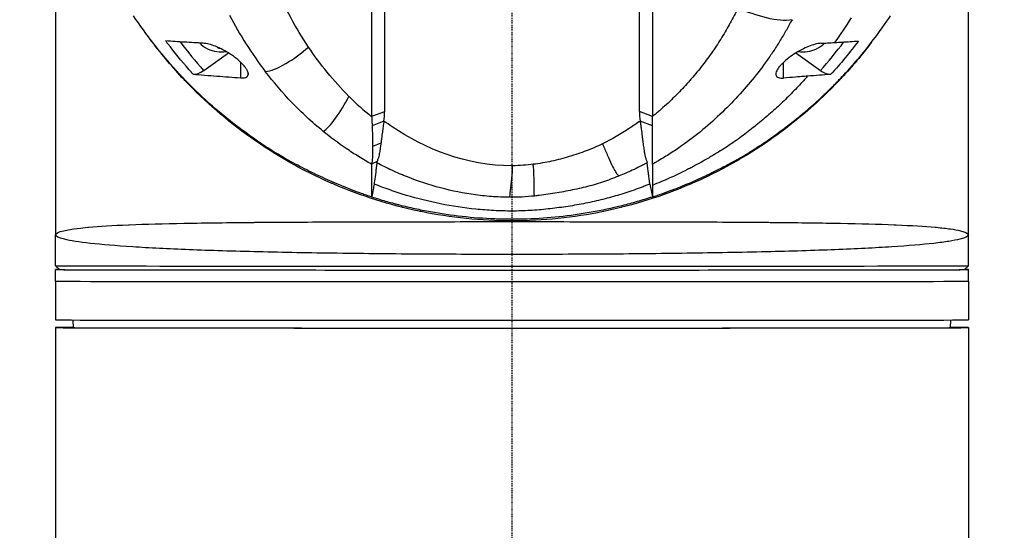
# Model space of a CAD drawing. Header units: millimetres. Extents: x 0 to 5219, y 0 to 2970.
# Tile 167 of 233: x 2729 to 2857, y 1449 to 1515. Entities that reach past the tile are written whole.
import ezdxf

# ---------------------------------------------------------------- set-up
doc = ezdxf.new("R2010")
doc.units = ezdxf.units.MM
doc.header["$LTSCALE"] = 0.2
doc.linetypes.add('CENTER2', pattern=[1.125, 0.75, -0.125, 0.125, -0.125])
doc.layers.add('02_Center Line', color=1, linetype='CENTER2')

# ---------------------------------------------------------------- blocks, each defined once
blk = doc.blocks.new('A$Ccbf1b767')
for p, q in [((-59, 809.74), (-59, 746.69)), ((59, 746.69), (59, 809.74)), ((16.47, 762.61), (16.47, 796.78)), ((-18.14, 796.13), (-18.14, 761.96)), ((18.15, 796.13), (18.14, 761.96)), ((-39.85, 767.94), (-36.66, 770.2)), ((36.67, 770.19), (39.87, 767.93)), ((-35.1, 769.01), (-35.1, 766.97)), ((35.1, 766.95), (35.1, 768.98)), ((-34.11, 767.56), (-34.11, 767.4)), ((-16.47, 762.59), (-18.14, 761.96)), ((18.14, 761.96), (16.47, 762.61)), ((38.35, 762.87), (38.35, 762.87)), ((-16.55, 761.38), (-18.08, 760.79)), ((18.14, 760.76), (16.55, 761.39)), ((18.14, 760.76), (18.14, 761.96)), ((18.14, 755.81), (18.14, 760.76)), ((-33, 758.71), (-33, 758.71)), ((-16.94, 758.55), (-18.01, 758.12)), ((-17.44, 756.15), (-18.15, 755.81)), ((-25.9, 754.55), (-25.9, 754.54)), ((-17.76, 753.71), (-17.76, 753.71)), ((13.79, 754.32), (13.79, 754.32)), ((18.15, 753.84), (18.15, 753.84)), ((-59, 742.69), (-59, 746.69)), ((59, 742.69), (59, 746.69)), ((-58.5, 742.19), (-59, 742.69)), ((-59, 740.69), (-59, 742.19)), ((58.5, 742.19), (59, 742.69)), ((59, 740.69), (59, 742.19)), ((-59, 740.69), (-59, 735.69)), ((59, 740.69), (59, 735.69)), ((-56.7, 734.68), (-56.71, 735.68)), ((56.7, 734.68), (56.71, 735.68)), ((-59, 734.69), (-59, 336.39)), ((59, 734.69), (59, 336.39))]:
    blk.add_line(p, q)
for centre, start, end in [((-37.5, 774.85), 245.87, 277.14), ((37.5, 774.85), 263.2033, 294.13)]:
    blk.add_arc(centre, 4.52, start, end)
for centre, major_axis, ratio, start_param, end_param in [((28.28, 805.02), (67.42, 23.89), 0.818457, 3.254535, 3.400394), ((-19.39, 789.13), (-24.69, 32.23), 0.721669, 1.56089, 1.678692), ((-37.5, 772.79), (3.45, 0), 0.706382, 3.706989, 4.14724), ((37.5, 772.79), (3.45, 0), 0.706382, 5.277538, 5.711798), ((27.81, 784.16), (19.48, 27.17), 0.585988, 4.526799, 4.670305), ((-37.86, 774.88), (-0.34, -4.49), 0.075034, 0.459498, 0.494437), ((-37.65, 773.83), (4.23, -0.64), 0.703843, 4.733429, 4.787458), ((-39.85, 770.07), (-1.8, -2.47), 0.495451, 0.29462, 0.97052), ((39.86, 770.06), (-1.8, 2.47), 0.495433, 2.171077, 2.848438), ((0, 809.74), (-59, 0), 0.998975, 2.371201, 2.371223), ((169.4, 1043.95), (184.44, 284.25), 0.329643, 3.072532, 3.10728), ((-28.13, 762.73), (11.64, -0.77), 0.81492, 6.222485, 6.350151), ((32.26, 762.51), (-15.78, 0), 0.7064, 6.274079, 6.383524), ((-30.48, 757.65), (2.1, 0), 0.001025, 2.026416, 2.026617), ((-7.5, 837.62), (-10.37, 81.83), 0.52704, 3.075543, 3.077339), ((0, 809.74), (-59, 0), 0.998975, 1.26456, 1.264563), ((0, 751.69), (42.95, 0), 0.001025, 4.254618, 4.255), ((0, 750.69), (-42.95, 0), 0.001025, 1.194876, 1.195261), ((0, 750.19), (44.25, 0), 0.001025, 1.897114, 1.89731), ((0, 750.19), (-41, 0), 0.001025, 5.065292, 5.065504), ((0, 750.19), (41, 0), 0.001025, 4.367604, 4.367773), ((0, 750.19), (-44.25, 0), 0.001025, 1.252613, 1.252766), ((0, 750.19), (-44.25, 0), 0.001025, 1.888793, 1.888996), ((0, 750.19), (41, 0), 0.001025, 5.056968, 5.057192), ((0, 750.19), (-41, 0), 0.001025, 4.359254, 4.359531), ((0, 750.19), (44.25, 0), 0.001025, 1.244264, 1.244521), ((0, 750.69), (-42.95, 0), 0.001025, 1.946256, 1.946739), ((0, 742.19), (-59, 0), 0.001025, 6.153929, 9.554034), ((0, 742.69), (59, 0), 0.001025, 3.141592, 6.283184), ((0, 742.19), (-58.5, 0), 0.001025, 0.001025, 3.140568), ((0, 740.69), (-59, 0), 0.001025, 6.283184, 9.424777), ((0, 740.69), (-59, 0), 0.001025, 6.283184, 9.424777), ((0, 735.69), (-59, 0), 0.001025, 6.283184, 9.424777), ((0, 734.69), (-59, 0), 0.001025, 6.002774, 9.705189), ((0, 734.69), (57.2, 0), 0.001025, 3.008667, 6.416111)]:
    blk.add_ellipse(centre, major_axis=major_axis, ratio=ratio, start_param=start_param, end_param=end_param)
for points, knots in [([(-16.47, 796.78), (-16.47, 791.08), (-16.47, 785.39), (-16.47, 773.99), (-16.47, 768.29), (-16.47, 762.59)], [0.000001, 0.000001, 0.000001, 0.000001, 2.419796, 2.419796, 4.839592, 4.839592, 4.839592, 4.839592]), ([(-26.3, 770.96), (-27.97, 773.45), (-29.34, 776.03), (-30.43, 778.68), (-31.53, 781.32), (-32.34, 784.02), (-32.9, 786.74)], [0, 0, 0, 0, 0.5000002, 0.5000002, 0.5000002, 0.9999945, 0.9999945, 0.9999945, 0.9999945]), ([(29.2, 775.97), (29.05, 775.66), (28.89, 775.34), (28.72, 775.02), (28.56, 774.71), (28.39, 774.39), (28.22, 774.08), (28.04, 773.77), (27.87, 773.46), (27.68, 773.15), (27.5, 772.84), (27.32, 772.53), (27.13, 772.22), (26.75, 771.6), (26.35, 770.99), (25.93, 770.39), (25.51, 769.78), (25.07, 769.19), (24.61, 768.6), (24.15, 768.01), (23.68, 767.42), (23.18, 766.85), (22.68, 766.28), (22.17, 765.71), (21.63, 765.16), (21.09, 764.6), (20.54, 764.05), (19.95, 763.52), (19.66, 763.26), (19.37, 762.99), (19.07, 762.73), (18.92, 762.6), (18.76, 762.47), (18.61, 762.34), (18.53, 762.28), (18.46, 762.22), (18.38, 762.15), (18.3, 762.09), (18.22, 762.03), (18.14, 761.96)], [0, 0, 0, 0, 0.0625, 0.0625, 0.0625, 0.125, 0.125, 0.125, 0.1875, 0.1875, 0.1875, 0.25, 0.25, 0.25, 0.375, 0.375, 0.375, 0.5, 0.5, 0.5, 0.625, 0.625, 0.625, 0.75, 0.75, 0.75, 0.875, 0.875, 0.875, 0.9375, 0.9375, 0.9375, 0.96875, 0.96875, 0.96875, 0.984375, 0.984375, 0.984375, 1, 1, 1, 1]), ([(-18.15, 751.58), (-18.37, 751.65), (-18.59, 751.72), (-18.81, 751.8), (-18.91, 751.84), (-19.02, 751.88), (-19.13, 751.91), (-19.24, 751.95), (-19.35, 751.99), (-19.45, 752.03), (-19.89, 752.18), (-20.31, 752.34), (-20.74, 752.5), (-21.58, 752.83), (-22.42, 753.17), (-23.24, 753.53), (-24.06, 753.89), (-24.86, 754.26), (-25.65, 754.64), (-26.45, 755.02), (-27.22, 755.41), (-27.98, 755.82), (-28.37, 756.02), (-28.74, 756.23), (-29.12, 756.44), (-29.3, 756.54), (-29.49, 756.65), (-29.67, 756.76), (-29.86, 756.87), (-30.04, 756.98), (-30.22, 757.09), (-30.95, 757.54), (-31.67, 757.99), (-32.37, 758.46), (-33.77, 759.39), (-35.11, 760.37), (-36.39, 761.38), (-38.95, 763.41), (-41.27, 765.58), (-43.35, 767.87), (-44.39, 769.01), (-45.38, 770.18), (-46.3, 771.37), (-47.23, 772.56), (-48.1, 773.77), (-48.92, 774.99)], [0, 0, 0, 0, 0.015625, 0.015625, 0.015625, 0.023438, 0.023438, 0.023438, 0.03125, 0.03125, 0.03125, 0.0625, 0.0625, 0.0625, 0.125, 0.125, 0.125, 0.1875, 0.1875, 0.1875, 0.25, 0.25, 0.25, 0.28125, 0.28125, 0.28125, 0.296875, 0.296875, 0.296875, 0.3125, 0.3125, 0.3125, 0.375, 0.375, 0.375, 0.5, 0.5, 0.5, 0.75, 0.75, 0.75, 0.875, 0.875, 0.875, 1, 1, 1, 1]), ([(36.2, 774.49), (35.96, 774.05), (35.72, 773.6), (35.47, 773.16), (35.21, 772.72), (34.95, 772.28), (34.68, 771.84), (34.42, 771.4), (34.14, 770.97), (33.85, 770.53), (33.57, 770.1), (33.28, 769.67), (32.97, 769.25), (32.37, 768.39), (31.73, 767.55), (31.06, 766.72), (30.38, 765.9), (29.67, 765.08), (28.93, 764.29), (28.18, 763.49), (27.4, 762.72), (26.58, 761.96), (25.76, 761.2), (24.91, 760.46), (24.01, 759.75), (23.12, 759.03), (22.18, 758.34), (21.2, 757.68), (20.71, 757.36), (20.21, 757.03), (19.7, 756.72), (19.45, 756.56), (19.19, 756.41), (18.93, 756.26), (18.8, 756.18), (18.67, 756.1), (18.54, 756.03), (18.41, 755.95), (18.28, 755.88), (18.14, 755.81)], [-1, -1, -1, -1, -0.9375, -0.9375, -0.9375, -0.875, -0.875, -0.875, -0.8125, -0.8125, -0.8125, -0.75, -0.75, -0.75, -0.625, -0.625, -0.625, -0.5, -0.5, -0.5, -0.375, -0.375, -0.375, -0.25, -0.25, -0.25, -0.125, -0.125, -0.125, -0.0625, -0.0625, -0.0625, -0.03125, -0.03125, -0.03125, -0.015625, -0.015625, -0.015625, 0, 0, 0, 0]), ([(18.15, 751.58), (18.92, 751.84), (19.78, 752.14), (20.73, 752.5), (20.83, 752.53), (20.9, 752.56), (20.98, 752.59), (21.67, 752.85), (22.42, 753.16), (23.23, 753.51), (23.27, 753.52), (23.35, 753.56), (23.4, 753.58), (23.65, 753.69), (23.8, 753.75), (23.84, 753.78), (23.85, 753.78), (23.92, 753.81), (23.96, 753.83), (24.18, 753.93), (24.35, 754), (24.45, 754.05), (24.54, 754.09), (24.68, 754.16), (24.84, 754.23), (24.9, 754.26), (24.98, 754.3), (25.05, 754.33), (25.32, 754.46), (25.52, 754.56), (25.65, 754.62), (25.67, 754.63), (25.73, 754.66), (25.77, 754.68), (26.16, 754.87), (26.51, 755.05), (26.82, 755.21), (26.95, 755.27), (27.14, 755.37), (27.4, 755.5), (27.41, 755.5), (27.41, 755.51), (27.41, 755.51), (27.59, 755.6), (27.77, 755.69), (27.98, 755.8), (27.98, 755.81), (27.99, 755.81), (27.99, 755.81), (28.11, 755.87), (28.3, 755.97), (28.55, 756.11), (28.8, 756.24), (28.98, 756.35), (29.11, 756.42), (29.12, 756.42), (29.12, 756.43), (29.13, 756.43), (29.31, 756.53), (29.49, 756.63), (29.67, 756.74), (29.85, 756.84), (30.04, 756.95), (30.22, 757.06), (30.23, 757.06), (30.23, 757.07), (30.24, 757.07), (30.47, 757.21), (30.65, 757.32), (30.76, 757.39), (30.97, 757.51), (31.15, 757.63), (31.3, 757.73), (31.31, 757.73), (31.32, 757.73), (31.32, 757.74), (31.41, 757.8), (31.58, 757.91), (31.84, 758.08), (32.07, 758.23), (32.24, 758.35), (32.37, 758.43), (33.12, 758.94), (33.8, 759.43), (34.42, 759.88), (34.42, 759.88), (34.42, 759.88), (34.43, 759.89), (35.11, 760.39), (35.76, 760.88), (36.39, 761.37), (36.39, 761.37), (36.39, 761.38), (36.39, 761.38), (36.53, 761.48), (36.69, 761.61), (36.87, 761.75), (37.03, 761.88), (37.18, 762.01), (37.34, 762.13), (37.47, 762.24), (37.62, 762.37), (37.76, 762.48), (37.94, 762.63), (38.11, 762.77), (38.27, 762.91), (38.53, 763.13), (38.83, 763.39), (39.17, 763.7), (39.17, 763.71), (39.17, 763.71), (39.17, 763.71), (39.24, 763.76), (39.39, 763.9), (39.62, 764.11), (39.8, 764.28), (39.94, 764.41), (40.05, 764.51), (40.16, 764.61), (40.3, 764.74), (40.45, 764.89), (40.46, 764.9), (40.47, 764.91), (40.48, 764.92), (40.52, 764.96), (40.6, 765.03), (40.7, 765.13), (40.77, 765.2), (40.84, 765.27), (40.91, 765.33), (40.98, 765.4), (41.05, 765.47), (41.12, 765.54), (41.17, 765.59), (41.24, 765.66), (41.33, 765.75), (41.47, 765.89), (41.61, 766.03), (41.75, 766.16), (41.79, 766.21), (41.81, 766.22), (41.84, 766.25), (42.2, 766.63), (42.72, 767.16), (43.35, 767.86), (43.38, 767.88), (43.38, 767.88), (43.39, 767.9), (44.05, 768.62), (45.06, 769.76), (46.31, 771.36), (47.51, 772.91), (48.35, 774.14), (48.92, 774.99)], [0, 0, 0, 0, 0.0623366, 0.0623366, 0.0623366, 0.069186, 0.069186, 0.069186, 0.1248987, 0.1248987, 0.1248987, 0.1276542, 0.1276542, 0.1276542, 0.1403453, 0.1403453, 0.1403453, 0.1427178, 0.1427178, 0.1427178, 0.1561864, 0.1561864, 0.1561864, 0.1672576, 0.1672576, 0.1672576, 0.171875, 0.171875, 0.171875, 0.1874825, 0.1874825, 0.1874825, 0.190473, 0.190473, 0.190473, 0.21875, 0.21875, 0.21875, 0.234375, 0.234375, 0.234375, 0.2346346, 0.2346346, 0.2346346, 0.25, 0.25, 0.25, 0.2505104, 0.2505104, 0.2505104, 0.265625, 0.265625, 0.265625, 0.28125, 0.28125, 0.28125, 0.2816748, 0.2816748, 0.2816748, 0.296875, 0.296875, 0.296875, 0.3125, 0.3125, 0.3125, 0.3129087, 0.3129087, 0.3129087, 0.328125, 0.328125, 0.328125, 0.34375, 0.34375, 0.34375, 0.3447035, 0.3447035, 0.3447035, 0.359375, 0.359375, 0.359375, 0.375, 0.375, 0.375, 0.4372165, 0.4372165, 0.4372165, 0.4375, 0.4375, 0.4375, 0.4997509, 0.4997509, 0.4997509, 0.5, 0.5, 0.5, 0.515625, 0.515625, 0.515625, 0.5311639, 0.5311639, 0.5311639, 0.5443126, 0.5443126, 0.5443126, 0.5625, 0.5625, 0.5625, 0.5937393, 0.5937393, 0.5937393, 0.5937885, 0.5937885, 0.5937885, 0.609375, 0.609375, 0.609375, 0.6248752, 0.6248752, 0.6248752, 0.6396815, 0.6396815, 0.6396815, 0.640625, 0.640625, 0.640625, 0.6484375, 0.6484375, 0.6484375, 0.6561389, 0.6561389, 0.6561389, 0.6640625, 0.6640625, 0.6640625, 0.671875, 0.671875, 0.671875, 0.6873906, 0.6873906, 0.6873906, 0.6922368, 0.6922368, 0.6922368, 0.7499231, 0.7499231, 0.7499231, 0.7521711, 0.7521711, 0.7521711, 0.875, 0.875, 0.875, 0.9999941, 0.9999941, 0.9999941, 0.9999941]), ([(46.44, 771.53), (45.23, 769.95), (43.96, 768.43), (42.6, 766.98), (42.51, 766.88), (42.42, 766.79), (42.33, 766.69), (39.71, 763.92), (36.77, 761.37), (33.65, 759.17), (33.55, 759.1), (33.46, 759.03), (33.36, 758.96), (30.2, 756.76), (26.85, 754.88), (23.31, 753.34), (23.23, 753.31), (23.16, 753.27), (23.08, 753.24), (19.49, 751.69), (15.7, 750.5), (11.89, 749.71), (11.85, 749.7), (11.82, 749.69), (11.79, 749.69), (7.94, 748.9), (4.03, 748.49), (0.05, 748.49), (0.02, 748.49), (0, 748.49), (-0.03, 748.49), (-3.98, 748.49), (-7.89, 748.89), (-11.75, 749.68), (-11.83, 749.7), (-11.91, 749.71), (-11.99, 749.73), (-15.79, 750.53), (-19.51, 751.71), (-23.04, 753.22), (-23.15, 753.27), (-23.27, 753.32), (-23.39, 753.38), (-27.01, 754.96), (-30.5, 756.93), (-33.76, 759.25), (-36.86, 761.45), (-39.7, 763.92), (-42.29, 766.65), (-42.41, 766.78), (-42.54, 766.91), (-42.66, 767.04), (-44.1, 768.59), (-45.47, 770.24), (-46.75, 771.95)], [0.2162841, 0.2162841, 0.2162841, 0.2162841, 0.2478794, 0.2478794, 0.2478794, 0.25, 0.25, 0.25, 0.3106171, 0.3106171, 0.3106171, 0.3125, 0.3125, 0.3125, 0.3737034, 0.3737034, 0.3737034, 0.375, 0.375, 0.375, 0.4369794, 0.4369794, 0.4369794, 0.4375, 0.4375, 0.4375, 0.5, 0.5, 0.5, 0.5003876, 0.5003876, 0.5003876, 0.5625, 0.5625, 0.5625, 0.5637682, 0.5637682, 0.5637682, 0.625, 0.625, 0.625, 0.6270506, 0.6270506, 0.6270506, 0.6901228, 0.6901228, 0.6901228, 0.75, 0.75, 0.75, 0.7528673, 0.7528673, 0.7528673, 0.7866045, 0.7866045, 0.7866045, 0.7866045]), ([(-41.21, 767.45), (-41.39, 767.64), (-41.56, 767.83), (-41.73, 768.03), (-42.71, 769.13), (-43.62, 770.25), (-44.49, 771.39), (-44.58, 771.51), (-44.67, 771.63), (-44.75, 771.74)], [0, 0, 0, 0, 0.000971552, 0.000971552, 0.000971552, 0.006478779, 0.006478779, 0.006478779, 0.007034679, 0.007034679, 0.007034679, 0.007034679]), ([(-39.9, 771.45), (-40.72, 771.5), (-41.51, 771.54), (-43.12, 771.64), (-43.95, 771.69), (-44.75, 771.74)], [0.000001, 0.000001, 0.000001, 0.000001, 0.4349359, 0.4349359, 0.8581097, 0.8581097, 0.8581097, 0.8581097]), ([(-36.41, 770.04), (-36.73, 770.25), (-37.05, 770.44), (-37.69, 770.78), (-38.01, 770.93), (-38.62, 771.17), (-38.9, 771.26), (-39.44, 771.4), (-39.68, 771.44), (-39.9, 771.45)], [-0.4713906, -0.4713906, -0.4713906, -0.4713906, -0.3552717, -0.3552717, -0.2348479, -0.2348479, -0.1171972, -0.1171972, 0, 0, 0, 0]), ([(39.9, 771.44), (39.68, 771.43), (39.44, 771.39), (38.91, 771.25), (38.63, 771.16), (38.04, 770.93), (37.74, 770.78), (37.09, 770.44), (36.75, 770.24), (36.41, 770.02)], [0.00011, 0.00011, 0.00011, 0.00011, 0.1180311, 0.1180311, 0.2332387, 0.2332387, 0.3490113, 0.3490113, 0.4724101, 0.4724101, 0.4724101, 0.4724101]), ([(39.9, 771.44), (40.28, 771.46), (40.48, 771.47), (41.1, 771.51), (41.39, 771.52), (41.69, 771.54)], [0.0000319, 0.0000319, 0.0000319, 0.0000319, 0.2008235, 0.2008235, 0.3913286, 0.3913286, 0.3913286, 0.3913286]), ([(41.69, 771.54), (42.36, 771.58), (43.03, 771.62), (44.05, 771.69), (44.41, 771.71), (44.77, 771.73)], [0, 0, 0, 0, 0.00356562, 0.00356562, 0.005486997, 0.005486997, 0.005486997, 0.005486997]), ([(-34.11, 767.4), (-34.09, 767.47), (-34.1, 767.55), (-34.14, 767.73), (-34.17, 767.81), (-34.26, 768.01), (-34.32, 768.11), (-34.48, 768.35), (-34.58, 768.48), (-34.88, 768.81), (-35.09, 769.01), (-35.49, 769.37), (-35.68, 769.52), (-36.05, 769.79), (-36.23, 769.92), (-36.41, 770.04)], [0.000001, 0.000001, 0.000001, 0.000001, 0.0601566, 0.0601566, 0.1139936, 0.1139936, 0.1696633, 0.1696633, 0.2316702, 0.2316702, 0.3255714, 0.3255714, 0.3976261, 0.3976261, 0.463731, 0.463731, 0.463731, 0.463731]), ([(-21.07, 764.58), (-22.07, 765.58), (-23.01, 766.62), (-23.88, 767.69), (-24.75, 768.75), (-25.55, 769.84), (-26.3, 770.96)], [0, 0, 0, 0, 0.5, 0.5, 0.5, 1, 1, 1, 1]), ([(36.41, 770.02), (36.13, 769.83), (35.84, 769.62), (35.32, 769.2), (35.09, 768.98), (34.78, 768.66), (34.68, 768.56), (34.54, 768.38), (34.48, 768.3), (34.38, 768.16), (34.33, 768.08), (34.23, 767.91), (34.19, 767.82), (34.09, 767.55), (34.09, 767.4), (34.18, 767.15), (34.29, 767.06), (34.61, 766.95), (34.83, 766.93), (35.1, 766.95)], [0.000001, 0.000001, 0.000001, 0.000001, 0.1035884, 0.1035884, 0.2035837, 0.2035837, 0.2520361, 0.2520361, 0.2880963, 0.2880963, 0.3254409, 0.3254409, 0.3800709, 0.3800709, 0.492551, 0.492551, 0.6188921, 0.6188921, 0.7607853, 0.7607853, 0.7607853, 0.7607853]), ([(-41.21, 767.45), (-40.36, 767.38), (-39.15, 767.28), (-37.09, 767.12), (-36.11, 767.05), (-35.1, 766.97)], [0.000001, 0.000001, 0.000001, 0.000001, 0.4628328, 0.4628328, 0.9589294, 0.9589294, 0.9589294, 0.9589294]), ([(-24.4, 760.06), (-25.86, 761.24), (-27.2, 762.49), (-28.45, 763.79), (-29.69, 765.09), (-30.84, 766.43), (-31.89, 767.81)], [-1, -1, -1, -1, -0.5, -0.5, -0.5, 0, 0, 0, 0]), ([(41.23, 767.44), (40.66, 767.39), (40.23, 767.35), (39.23, 767.27), (38.72, 767.23), (38.22, 767.19)], [0.000001, 0.000001, 0.000001, 0.000001, 0.3109651, 0.3109651, 0.616915, 0.616915, 0.616915, 0.616915]), ([(-35.1, 766.97), (-34.82, 766.95), (-34.59, 766.97), (-34.23, 767.11), (-34.13, 767.24), (-34.11, 767.4)], [-0.2620253, -0.2620253, -0.2620253, -0.2620253, -0.1363366, -0.1363366, 0, 0, 0, 0]), ([(38.22, 767.19), (38.1, 767.06), (37.98, 766.92), (37.63, 766.54), (37.4, 766.29), (36.93, 765.79), (36.69, 765.54), (36.21, 765.04), (35.97, 764.8), (35.48, 764.31), (35.23, 764.07), (34.73, 763.59), (34.47, 763.35), (33.95, 762.88), (33.68, 762.65), (32.88, 761.96), (32.34, 761.5), (31.23, 760.59), (30.67, 760.14), (29.81, 759.49), (29.52, 759.27), (28.92, 758.84), (28.62, 758.63), (28.01, 758.22), (27.7, 758.02), (27.07, 757.62), (26.76, 757.42), (26.28, 757.13), (26.11, 757.03), (25.79, 756.84), (25.63, 756.74), (25.14, 756.46), (24.81, 756.27), (24.15, 755.9), (23.82, 755.71), (23.31, 755.44), (23.14, 755.35), (22.79, 755.17), (22.62, 755.09), (21.76, 754.65), (21.05, 754.32), (19.62, 753.68), (18.89, 753.37), (18.14, 753.07), (18.14, 753.07), (18.14, 753.07)], [0.2959037, 0.2959037, 0.2959037, 0.2959037, 0.3125032, 0.3125032, 0.343753, 0.343753, 0.3750029, 0.3750029, 0.4062527, 0.4062527, 0.4375026, 0.4375026, 0.4687524, 0.4687524, 0.5000022, 0.5000022, 0.5625019, 0.5625019, 0.6250016, 0.6250016, 0.6562515, 0.6562515, 0.6875013, 0.6875013, 0.7187512, 0.7187512, 0.750001, 0.750001, 0.7656259, 0.7656259, 0.7812508, 0.7812508, 0.8125007, 0.8125007, 0.8437505, 0.8437505, 0.8593754, 0.8593754, 0.8750004, 0.8750004, 0.9375001, 0.9375001, 1, 1, 1.0000039, 1.0000039, 1.0000039, 1.0000039]), ([(38.22, 767.19), (37.96, 767.17), (37.7, 767.15), (37.15, 767.11), (37, 767.1), (36.11, 767.03), (35.62, 766.99), (35.1, 766.95)], [0, 0, 0, 0, 0.1402931, 0.1402931, 0.2923644, 0.2923644, 0.5388741, 0.5388741, 0.5388741, 0.5388741]), ([(-18.14, 761.96), (-18.13, 761.76), (-18.12, 761.56), (-18.1, 761.17), (-18.09, 760.98), (-18.08, 760.79)], [-0.1726595, -0.1726595, -0.1726595, -0.1726595, -0.0863353, -0.0863353, 0, 0, 0, 0]), ([(-16.55, 761.38), (-16.59, 761.15), (-16.63, 760.9), (-16.66, 760.66), (-16.7, 760.43), (-16.73, 760.18), (-16.76, 759.94), (-16.77, 759.82), (-16.79, 759.71), (-16.81, 759.55), (-16.83, 759.4), (-16.84, 759.28), (-16.86, 759.17), (-16.88, 758.97), (-16.91, 758.76), (-16.93, 758.59), (-16.93, 758.58), (-16.94, 758.56), (-16.94, 758.55)], [0, 0, 0, 0, 0.25, 0.25, 0.25, 0.5, 0.5, 0.5, 0.625, 0.625, 0.625, 0.75, 0.75, 0.75, 0.979805, 0.979805, 0.979805, 1, 1, 1, 1]), ([(0, 755.6), (-5.91, 755.59), (-11.29, 757.83), (-15.85, 760.89), (-16.2, 761.13), (-16.55, 761.38)], [-0.999449, -0.999449, -0.999449, -0.999449, -0.875, -0.875, -0.8643709, -0.8643709, -0.8643709, -0.8643709]), ([(16.55, 761.39), (16.11, 761.07), (15.65, 760.75), (15.18, 760.45), (14.08, 759.72), (12.91, 759.05), (11.68, 758.44)], [0, 0, 0, 0, 0.2973571, 0.2973571, 0.2973571, 1, 1, 1, 1]), ([(16.55, 761.39), (16.58, 761.22), (16.61, 761.04), (16.66, 760.71), (16.68, 760.54), (16.75, 760.05), (16.79, 759.74), (16.85, 759.23), (16.87, 759.03), (16.93, 758.58), (16.96, 758.33), (17.03, 757.86), (17.06, 757.63), (17.13, 757.26), (17.16, 757.11), (17.21, 756.86), (17.23, 756.76), (17.3, 756.52), (17.34, 756.39), (17.4, 756.21), (17.42, 756.17), (17.44, 756.1), (17.45, 756.07), (17.46, 756.03), (17.47, 756.01), (17.47, 755.99)], [-1.203255, -1.203255, -1.203255, -1.203255, -1.119213, -1.119213, -1.03516, -1.03516, -0.867071, -0.867071, -0.754483, -0.754483, -0.604818, -0.604818, -0.45471, -0.45471, -0.341996, -0.341996, -0.257278, -0.257278, -0.131444, -0.131444, -0.06122, -0.06122, -0.027638, -0.027638, 0, 0, 0, 0]), ([(-18.15, 755.81), (-18.43, 755.97), (-18.71, 756.13), (-18.99, 756.29), (-19.27, 756.46), (-19.54, 756.62), (-19.82, 756.79), (-20.36, 757.13), (-20.89, 757.47), (-21.42, 757.83), (-22.46, 758.54), (-23.45, 759.28), (-24.4, 760.06)], [-1, -1, -1, -1, -0.875, -0.875, -0.875, -0.75, -0.75, -0.75, -0.5, -0.5, -0.5, 0, 0, 0, 0]), ([(-18.08, 760.79), (-18.07, 760.55), (-18.06, 760.31), (-18.05, 759.84), (-18.04, 759.61), (-18.03, 759.16), (-18.02, 758.95), (-18.01, 758.52), (-18.01, 758.32), (-18.01, 758.12)], [-0.4459231, -0.4459231, -0.4459231, -0.4459231, -0.3352187, -0.3352187, -0.2236271, -0.2236271, -0.1112915, -0.1112915, -0.0000001, -0.0000001, -0.0000001, -0.0000001]), ([(-16.94, 758.55), (-16.96, 758.4), (-16.98, 758.26), (-17.02, 757.98), (-17.04, 757.84), (-17.07, 757.63), (-17.08, 757.54), (-17.11, 757.34), (-17.13, 757.24), (-17.17, 757.03), (-17.19, 756.92), (-17.25, 756.68), (-17.3, 756.56), (-17.36, 756.39), (-17.38, 756.33), (-17.4, 756.26), (-17.41, 756.23), (-17.42, 756.2), (-17.42, 756.19), (-17.43, 756.17), (-17.43, 756.17), (-17.43, 756.16), (-17.44, 756.15), (-17.44, 756.15)], [-0.453956, -0.453956, -0.453956, -0.453956, -0.392403, -0.392403, -0.3312092, -0.3312092, -0.2908556, -0.2908556, -0.2363639, -0.2363639, -0.1747691, -0.1747691, -0.0852752, -0.0852752, -0.0422849, -0.0422849, -0.0211821, -0.0211821, -0.0107189, -0.0107189, -0.005508, -0.005508, -0.0000641, -0.0000641, -0.0000641, -0.0000641]), ([(-18.01, 758.12), (-18.01, 757.62), (-18.02, 757.22), (-18.04, 756.91), (-18.04, 756.86), (-18.04, 756.81), (-18.04, 756.77), (-18.05, 756.56), (-18.07, 756.38), (-18.09, 756.22), (-18.11, 756.07), (-18.13, 755.93), (-18.15, 755.81)], [-1, -1, -1, -1, -0.5653341, -0.5653341, -0.5653341, -0.5, -0.5, -0.5, -0.25, -0.25, -0.25, 0, 0, 0, 0]), ([(11.68, 758.44), (11.01, 758.11), (10.31, 757.82), (9.6, 757.54), (8.88, 757.27), (8.15, 757.02), (7.4, 756.79), (7.04, 756.68), (6.67, 756.58), (6.29, 756.48)], [0, 0, 0, 0, 0.40122, 0.40122, 0.40122, 0.80244, 0.80244, 0.80244, 1, 1, 1, 1]), ([(11.68, 758.44), (11.92, 757.93), (12.12, 757.45), (12.32, 757.01), (12.51, 756.57), (12.69, 756.16), (12.86, 755.79), (13.03, 755.44), (13.2, 755.11), (13.36, 754.85), (13.52, 754.59), (13.68, 754.38), (13.84, 754.29)], [-1, -1, -1, -1, -0.7474254, -0.7474254, -0.7474254, -0.4948509, -0.4948509, -0.4948509, -0.2475037, -0.2475037, -0.2475037, -0.0000005, -0.0000005, -0.0000005, -0.0000005]), ([(-17.46, 755.98), (-17.46, 755.95), (-17.47, 755.93), (-17.47, 755.9), (-17.47, 755.87), (-17.48, 755.83), (-17.48, 755.8), (-17.49, 755.74), (-17.5, 755.69), (-17.51, 755.63), (-17.52, 755.55), (-17.53, 755.46), (-17.54, 755.37), (-17.57, 755.17), (-17.59, 754.97), (-17.61, 754.78), (-17.66, 754.38), (-17.72, 754), (-17.77, 753.63), (-17.79, 753.5), (-17.81, 753.37), (-17.83, 753.24)], [0.0001776, 0.0001776, 0.0001776, 0.0001776, 0.0162371, 0.0162371, 0.0162371, 0.0361879, 0.0361879, 0.0361879, 0.0694334, 0.0694334, 0.0694334, 0.1219026, 0.1219026, 0.1219026, 0.2459449, 0.2459449, 0.2459449, 0.4994162, 0.4994162, 0.4994162, 0.5904254, 0.5904254, 0.5904254, 0.5904254]), ([(-17.46, 755.98), (-17.46, 756.01), (-17.46, 756.04), (-17.45, 756.09), (-17.44, 756.12), (-17.44, 756.15)], [-0.06661413, -0.06661413, -0.06661413, -0.06661413, -0.03088018, -0.03088018, -0.00000734, -0.00000734, -0.00000734, -0.00000734]), ([(-0.28, 751.53), (-0.58, 751.53), (-0.89, 751.54), (-1.19, 751.55), (-1.58, 751.56), (-1.97, 751.58), (-2.37, 751.61), (-3.15, 751.66), (-3.93, 751.74), (-4.7, 751.84), (-6.25, 752.05), (-7.77, 752.36), (-9.24, 752.75), (-10.71, 753.15), (-12.14, 753.62), (-13.51, 754.16), (-13.68, 754.23), (-13.85, 754.3), (-14.02, 754.37), (-14.11, 754.4), (-14.19, 754.44), (-14.28, 754.48), (-14.36, 754.51), (-14.45, 754.55), (-14.53, 754.58), (-14.87, 754.73), (-15.2, 754.87), (-15.53, 755.03), (-16.19, 755.33), (-16.83, 755.65), (-17.46, 755.98)], [0, 0, 0, 0, 0.0488509, 0.0488509, 0.0488509, 0.1122608, 0.1122608, 0.1122608, 0.2390807, 0.2390807, 0.2390807, 0.4927204, 0.4927204, 0.4927204, 0.7463601, 0.7463601, 0.7463601, 0.7780651, 0.7780651, 0.7780651, 0.7939176, 0.7939176, 0.7939176, 0.80977, 0.80977, 0.80977, 0.87318, 0.87318, 0.87318, 1, 1, 1, 1]), ([(6.29, 756.48), (5.91, 756.38), (5.51, 756.28), (5.12, 756.2), (4.35, 756.03), (3.56, 755.89), (2.75, 755.8)], [0, 0, 0, 0, 0.336695, 0.336695, 0.336695, 1, 1, 1, 1]), ([(17.47, 755.99), (17.31, 755.9), (17.15, 755.82), (16.99, 755.74), (16.83, 755.66), (16.67, 755.58), (16.51, 755.5), (16.19, 755.34), (15.87, 755.18), (15.54, 755.03), (14.98, 754.77), (14.41, 754.52), (13.84, 754.29)], [0.0001164, 0.0001164, 0.0001164, 0.0001164, 0.1355013, 0.1355013, 0.1355013, 0.2710026, 0.2710026, 0.2710026, 0.5420052, 0.5420052, 0.5420052, 0.9999997, 0.9999997, 0.9999997, 0.9999997]), ([(17.83, 753.24), (17.81, 753.39), (17.78, 753.55), (17.75, 753.75), (17.74, 753.8), (17.71, 754.07), (17.68, 754.28), (17.64, 754.56), (17.63, 754.63), (17.6, 754.89), (17.57, 755.11), (17.53, 755.43), (17.52, 755.54), (17.5, 755.7), (17.49, 755.76), (17.48, 755.85), (17.48, 755.87), (17.47, 755.94), (17.47, 755.97), (17.47, 755.99)], [0, 0, 0, 0, 0.24312, 0.24312, 0.321559, 0.321559, 0.630915, 0.630915, 0.718605, 0.718605, 1.003785, 1.003785, 1.146394, 1.146394, 1.212501, 1.212501, 1.244085, 1.244085, 1.287354, 1.287354, 1.287354, 1.287354]), ([(-18.15, 755.81), (-18.15, 755.78), (-18.15, 755.75), (-18.15, 755.72), (-18.15, 755.69), (-18.15, 755.67), (-18.15, 755.64), (-18.15, 755.58), (-18.15, 755.53), (-18.15, 755.48), (-18.15, 755.38), (-18.15, 755.28), (-18.15, 755.18), (-18.15, 754.97), (-18.15, 754.77), (-18.15, 754.58), (-18.15, 754.19), (-18.15, 753.82), (-18.15, 753.47), (-18.14, 752.79), (-18.14, 752.17), (-18.15, 751.58)], [0, 0, 0, 0, 0.015912, 0.015912, 0.015912, 0.031824, 0.031824, 0.031824, 0.0636481, 0.0636481, 0.0636481, 0.1272961, 0.1272961, 0.1272961, 0.2545922, 0.2545922, 0.2545922, 0.5091845, 0.5091845, 0.5091845, 1, 1, 1, 1]), ([(2.91, 751.7), (2.88, 751.79), (2.86, 752), (2.86, 752.25), (2.85, 752.52), (2.86, 752.83), (2.85, 753.18), (2.85, 753.55), (2.85, 753.95), (2.84, 754.38), (2.83, 754.82), (2.8, 755.29), (2.75, 755.8)], [-1, -1, -1, -1, -0.7648209, -0.7648209, -0.7648209, -0.522161, -0.522161, -0.522161, -0.2658598, -0.2658598, -0.2658598, 0, 0, 0, 0]), ([(18.14, 755.81), (18.14, 755.81), (18.14, 755.26), (18.14, 754.36), (18.14, 754.1), (18.14, 753.81), (18.14, 753.5), (18.14, 753.45), (18.14, 753.39), (18.14, 753.34), (18.14, 753.25), (18.14, 753.16), (18.14, 753.07)], [0, 0, 0, 0, 0.3888128, 0.3888128, 0.3888128, 0.5, 0.5, 0.5, 0.538629, 0.538629, 0.538629, 0.6047884, 0.6047884, 0.6047884, 0.6047884]), ([(13.84, 754.29), (13.73, 754.24), (13.63, 754.2), (13.52, 754.16), (12.84, 753.89), (12.14, 753.63), (11.42, 753.4), (10.71, 753.17), (9.97, 752.97), (9.22, 752.79), (8.48, 752.61), (7.72, 752.46), (6.96, 752.31), (6.58, 752.24), (6.2, 752.17), (5.82, 752.1), (5.44, 752.04), (5.06, 751.98), (4.67, 751.92), (4.29, 751.86), (3.9, 751.81), (3.51, 751.76), (3.31, 751.74), (3.11, 751.72), (2.91, 751.7)], [0, 0, 0, 0, 0.031548, 0.031548, 0.031548, 0.235084, 0.235084, 0.235084, 0.438619, 0.438619, 0.438619, 0.642155, 0.642155, 0.642155, 0.743923, 0.743923, 0.743923, 0.845691, 0.845691, 0.845691, 0.947459, 0.947459, 0.947459, 1, 1, 1, 1]), ([(-17.83, 753.24), (-17.87, 753), (-17.91, 752.77), (-17.95, 752.55), (-18.01, 752.22), (-18.08, 751.9), (-18.14, 751.58)], [0.5904254, 0.5904254, 0.5904254, 0.5904254, 0.7579392, 0.7579392, 0.7579392, 1, 1, 1, 1]), ([(17.83, 753.24), (17.66, 753.19), (17.49, 753.12), (17.15, 752.99), (16.98, 752.92), (16.46, 752.73), (16.12, 752.6), (15.07, 752.23), (14.36, 752), (12.93, 751.57), (12.21, 751.37), (10.73, 751.01), (9.98, 750.85), (8.48, 750.56), (7.72, 750.43), (6.57, 750.26), (6.19, 750.21), (5.42, 750.11), (5.04, 750.07), (4.27, 749.98), (3.88, 749.94), (3.11, 749.88), (2.72, 749.85), (1.55, 749.78), (0.77, 749.76), (-0.4, 749.75), (-0.79, 749.76), (-1.57, 749.78), (-1.96, 749.8), (-3.13, 749.86), (-3.9, 749.92), (-6.22, 750.16), (-7.74, 750.39), (-10.74, 750.99), (-12.21, 751.36), (-13.83, 751.84), (-14, 751.9), (-14.27, 751.98), (-14.36, 752.01), (-14.54, 752.06), (-14.63, 752.09), (-15.07, 752.24), (-15.42, 752.36), (-16.46, 752.72), (-17.15, 752.98), (-17.83, 753.24)], [0, 0, 0, 0, 0.015625, 0.015625, 0.03125, 0.03125, 0.0625, 0.0625, 0.125, 0.125, 0.1875, 0.1875, 0.25, 0.25, 0.3125, 0.3125, 0.34375, 0.34375, 0.375, 0.375, 0.40625, 0.40625, 0.4375, 0.4375, 0.5, 0.5, 0.53125, 0.53125, 0.5624999, 0.5624999, 0.6249999, 0.6249999, 0.7499999, 0.7499999, 0.8749999, 0.8749999, 0.8906249, 0.8906249, 0.8984374, 0.8984374, 0.9062499, 0.9062499, 0.9374999, 0.9374999, 0.9999999, 0.9999999, 0.9999999, 0.9999999]), ([(18.14, 753.07), (18.14, 753.02), (18.15, 752.97), (18.15, 752.92), (18.15, 752.83), (18.15, 752.73), (18.15, 752.64), (18.15, 752.63), (18.14, 752.54), (18.14, 752.37), (18.14, 752.13), (18.15, 751.88), (18.15, 751.64), (18.15, 751.62), (18.15, 751.6), (18.15, 751.58)], [0.6047884, 0.6047884, 0.6047884, 0.6047884, 0.6428571, 0.6428571, 0.6428571, 0.7142857, 0.7142857, 0.7142857, 0.7857143, 0.7857143, 0.7857143, 0.9857763, 0.9857763, 0.9857763, 1, 1, 1, 1]), ([(-18.15, 751.58), (-18.15, 751.58), (-18.15, 751.58), (-18.14, 751.58), (-18.14, 751.58), (-18.14, 751.58)], [0.0000000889, 0.0000000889, 0.0000000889, 0.0000000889, 0.0002019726, 0.0002019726, 0.0002833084, 0.0002833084, 0.0002833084, 0.0002833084]), ([(-18.14, 751.58), (-17.55, 751.4), (-16.96, 751.23), (-16.36, 751.05), (-16.06, 750.97), (-15.76, 750.88), (-15.46, 750.8), (-15.31, 750.76), (-15.16, 750.72), (-15.01, 750.68), (-14.94, 750.66), (-14.86, 750.64), (-14.78, 750.62), (-14.71, 750.6), (-14.63, 750.58), (-14.56, 750.56)], [-1, -1, -1, -1, -0.5, -0.5, -0.5, -0.25, -0.25, -0.25, -0.125, -0.125, -0.125, -0.0625, -0.0625, -0.0625, 0, 0, 0, 0]), ([(1.94, 748.76), (4.73, 748.86), (7.52, 749.16), (10.23, 749.64), (11.59, 749.88), (12.93, 750.16), (14.25, 750.49), (14.91, 750.66), (15.57, 750.83), (16.21, 751.02), (16.54, 751.11), (16.86, 751.21), (17.18, 751.3), (17.34, 751.35), (17.5, 751.4), (17.66, 751.45), (17.74, 751.48), (17.82, 751.5), (17.9, 751.53), (17.98, 751.55), (18.06, 751.57), (18.14, 751.59)], [-1, -1, -1, -1, -0.5, -0.5, -0.5, -0.25, -0.25, -0.25, -0.125, -0.125, -0.125, -0.0625, -0.0625, -0.0625, -0.03125, -0.03125, -0.03125, -0.015625, -0.015625, -0.015625, -0.0000001, -0.0000001, -0.0000001, -0.0000001]), ([(18.14, 751.59), (18.14, 751.59), (18.15, 751.59), (18.15, 751.58), (18.15, 751.58), (18.15, 751.58)], [0, 0, 0, 0, 0.000915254, 0.000915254, 0.002270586, 0.002270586, 0.002270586, 0.002270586]), ([(-14.56, 750.56), (-14.23, 750.47), (-13.9, 750.39), (-13.57, 750.32), (-13.23, 750.24), (-12.9, 750.16), (-12.56, 750.09), (-11.9, 749.95), (-11.22, 749.81), (-10.54, 749.69), (-9.19, 749.45), (-7.82, 749.25), (-6.43, 749.09), (-5.05, 748.94), (-3.66, 748.83), (-2.26, 748.78), (-1.56, 748.75), (-0.86, 748.73), (-0.16, 748.73), (0.54, 748.73), (1.24, 748.74), (1.94, 748.76)], [-1, -1, -1, -1, -0.9375, -0.9375, -0.9375, -0.875, -0.875, -0.875, -0.75, -0.75, -0.75, -0.5, -0.5, -0.5, -0.25, -0.25, -0.25, -0.125, -0.125, -0.125, 0, 0, 0, 0]), ([(-59, 746.69), (-59, 747.06), (-57.58, 747.4), (-54.81, 747.66), (-54.78, 747.66), (-54.75, 747.66), (-54.72, 747.67), (-53.34, 747.79), (-51.62, 747.89), (-49.59, 747.98), (-49.53, 747.98), (-49.48, 747.98), (-49.42, 747.98), (-47.37, 748.07), (-45.03, 748.13), (-42.41, 748.18), (-42.34, 748.18), (-42.27, 748.18), (-42.2, 748.18), (-39.55, 748.23), (-36.59, 748.27), (-33.46, 748.29), (-33.38, 748.29), (-33.31, 748.29), (-33.23, 748.3), (-30.06, 748.32), (-26.7, 748.34), (-23.15, 748.35), (-23.09, 748.35), (-23.04, 748.35), (-22.98, 748.35), (-21.21, 748.36), (-19.39, 748.36), (-17.55, 748.37), (-15.66, 748.37), (-13.74, 748.38), (-11.81, 748.38), (-11.79, 748.38), (-11.77, 748.38), (-11.75, 748.38), (-7.93, 748.38), (-4.04, 748.39), (-0.08, 748.39), (-0.05, 748.39), (-0.03, 748.39), (0, 748.39), (4.01, 748.39), (7.97, 748.38), (11.88, 748.38), (15.68, 748.37), (19.37, 748.37), (22.9, 748.35), (23, 748.35), (23.1, 748.35), (23.2, 748.35), (25.01, 748.35), (26.77, 748.34), (28.5, 748.33), (30.1, 748.32), (31.68, 748.31), (33.19, 748.3), (33.31, 748.29), (33.43, 748.29), (33.54, 748.29), (36.65, 748.27), (39.51, 748.23), (42.12, 748.18), (42.23, 748.18), (42.34, 748.18), (42.44, 748.18), (45.03, 748.13), (47.38, 748.07), (49.4, 747.98), (49.48, 747.98), (49.56, 747.98), (49.64, 747.97), (51.63, 747.89), (53.32, 747.79), (54.69, 747.67), (54.73, 747.67), (54.78, 747.66), (54.83, 747.66), (55.52, 747.59), (56.14, 747.52), (56.66, 747.45), (57.18, 747.38), (57.62, 747.3), (57.96, 747.21), (58.66, 747.05), (59, 746.88), (59, 746.69)], [0, 0, 0, 0, 0.123722, 0.123722, 0.123722, 0.125, 0.125, 0.125, 0.185856, 0.185856, 0.185856, 0.1875, 0.1875, 0.1875, 0.248307, 0.248307, 0.248307, 0.25, 0.25, 0.25, 0.311031, 0.311031, 0.311031, 0.3125, 0.3125, 0.3125, 0.374024, 0.374024, 0.374024, 0.375, 0.375, 0.375, 0.405578, 0.405578, 0.405578, 0.437167, 0.437167, 0.437167, 0.4375, 0.4375, 0.4375, 0.5, 0.5, 0.5, 0.500409, 0.500409, 0.500409, 0.563613, 0.563613, 0.563613, 0.625, 0.625, 0.625, 0.626773, 0.626773, 0.626773, 0.658295, 0.658295, 0.658295, 0.6875, 0.6875, 0.6875, 0.689747, 0.689747, 0.689747, 0.75, 0.75, 0.75, 0.752488, 0.752488, 0.752488, 0.8125, 0.8125, 0.8125, 0.814922, 0.814922, 0.814922, 0.875, 0.875, 0.875, 0.87706, 0.87706, 0.87706, 0.907872, 0.907872, 0.907872, 0.93849, 0.93849, 0.93849, 1, 1, 1, 1]), ([(59, 746.69), (59, 746.5), (58.62, 746.3), (57.87, 746.11), (57.5, 746.02), (57.03, 745.93), (56.47, 745.84), (55.91, 745.75), (55.25, 745.66), (54.51, 745.58), (53.04, 745.41), (51.23, 745.26), (49.09, 745.12), (46.95, 744.99), (44.47, 744.86), (41.75, 744.76), (39.03, 744.65), (36.06, 744.56), (32.84, 744.48), (31.23, 744.44), (29.55, 744.41), (27.85, 744.38), (26.15, 744.35), (24.41, 744.32), (22.64, 744.29), (19.09, 744.24), (15.38, 744.21), (11.57, 744.18), (7.75, 744.16), (3.9, 744.15), (0, 744.15), (-3.9, 744.15), (-7.73, 744.16), (-11.5, 744.18), (-13.38, 744.19), (-15.25, 744.21), (-17.1, 744.23), (-18.96, 744.25), (-20.8, 744.27), (-22.59, 744.29), (-26.16, 744.34), (-29.55, 744.4), (-32.75, 744.48), (-35.96, 744.56), (-38.99, 744.65), (-41.71, 744.75), (-44.43, 744.86), (-46.88, 744.98), (-49.03, 745.12), (-51.19, 745.26), (-53.02, 745.41), (-54.49, 745.58), (-55.97, 745.74), (-57.09, 745.92), (-57.85, 746.11), (-58.61, 746.3), (-59, 746.5), (-59, 746.69)], [0, 0, 0, 0, 0.0625, 0.0625, 0.0625, 0.093761, 0.093761, 0.093761, 0.125, 0.125, 0.125, 0.1875, 0.1875, 0.1875, 0.25, 0.25, 0.25, 0.3125, 0.3125, 0.3125, 0.343762, 0.343762, 0.343762, 0.375, 0.375, 0.375, 0.437505, 0.437505, 0.437505, 0.5, 0.5, 0.5, 0.562494, 0.562494, 0.562494, 0.593742, 0.593742, 0.593742, 0.62499, 0.62499, 0.62499, 0.687486, 0.687486, 0.687486, 0.749983, 0.749983, 0.749983, 0.812483, 0.812483, 0.812483, 0.874986, 0.874986, 0.874986, 0.9375, 0.9375, 0.9375, 1, 1, 1, 1])]:
    blk.add_open_spline(points, degree=3, knots=knots)
for points in [[(36.2, 774.49), (34.44, 774.1), (31.52, 775.01), (29.2, 775.97)], [(43.84, 774.75), (43.16, 773.66), (42.45, 772.59), (41.69, 771.54)], [(44.77, 771.73), (43.68, 770.27), (42.5, 768.83), (41.23, 767.44)], [(-31.89, 767.81), (-30.52, 767.86), (-28.08, 769.38), (-26.3, 770.96)], [(-24.4, 760.06), (-23.57, 760.49), (-22.1, 762.61), (-21.07, 764.58)], [(0, 753.99), (0.05, 754.5), (0.08, 755.05), (0.08, 755.6)], [(2.75, 755.8), (1.87, 755.69), (0.98, 755.62), (0.08, 755.6)], [(-0.28, 751.53), (-0.29, 751.77), (-0.11, 752.77), (0, 753.99)], [(14.12, 754.41), (14.13, 754.41), (14.13, 754.41), (14.13, 754.41)], [(17.83, 753.24), (17.92, 752.67), (18.03, 752.12), (18.14, 751.59)], [(2.91, 751.7), (1.85, 751.59), (0.79, 751.52), (-0.28, 751.53)]]:
    blk.add_open_spline(points, degree=3)
at = {"layer": '02_Center Line'}
blk.add_line((0, 1564.9), (0, -20.1), dxfattribs=at)

msp = doc.modelspace()

# ---------------------------------------------------------------- block references
msp.add_blockref('A$Ccbf1b767', (2793.105, 740.996))

doc.saveas('drawing.dxf')
